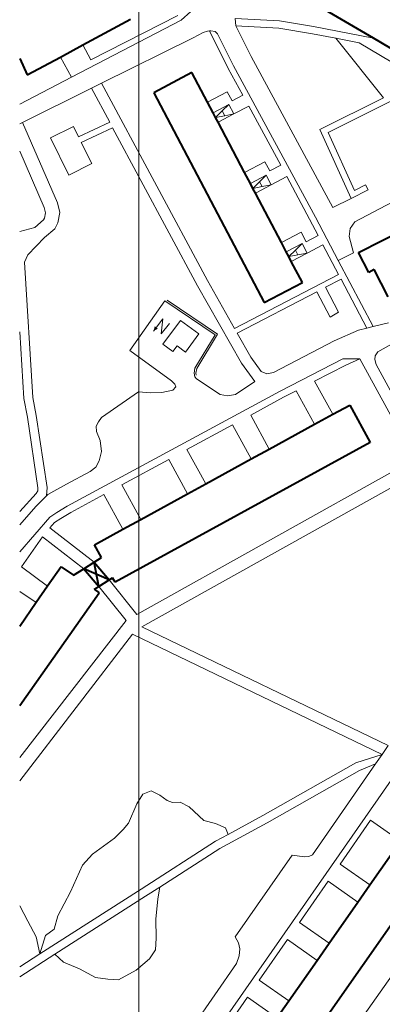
# Model space of a CAD drawing. Extents: x 13 to 4138, y -4831 to -1000.
# Tile 4 of 203: x 1000 to 1102, y -3826 to -3550. Entities that reach past the tile are written whole.
import ezdxf

# ---------------------------------------------------------------- set-up
doc = ezdxf.new("R2010")
doc.units = 0
doc.header["$MEASUREMENT"] = 0
for name, color, linetype in [('11', 7, 'CONTINUOUS'), ('16', 7, 'CONTINUOUS'), ('24', 7, 'CONTINUOUS'), ('37', 7, 'CONTINUOUS'), ('40', 7, 'CONTINUOUS'), ('6', 7, 'CONTINUOUS'), ('7', 7, 'CONTINUOUS'), ('границы команд_1', 10, 'CONTINUOUS')]:
    doc.layers.add(name, color=color, linetype=linetype)

msp = doc.modelspace()

# ---------------------------------------------------------------- linework, layer by layer
at = {"layer": '11', "color": 253, "linetype": 'Continuous', "lineweight": 0}
for p, q in [((1084.19, -3580.68), (1101.96, -3571.73)), ((1092.95, -3599.95), (1084.19, -3580.68))]:
    msp.add_line(p, q, dxfattribs=at)
at = {"layer": '16', "color": 253, "linetype": 'Continuous', "lineweight": 0}
for p, q in [((1040.1, -3633.7), (1037.56, -3637.15)), ((1039.65, -3637.93), (1040.1, -3633.7)), ((1042.03, -3635.06), (1039.65, -3637.93)), ((1040.14, -3640.88), (1045.06, -3634.18)), ((1045.06, -3634.18), (1050.23, -3637.98)), ((1050.23, -3637.98), (1046.51, -3643.05)), ((1042.93, -3642.93), (1040.14, -3640.88)), ((1044.13, -3641.3), (1042.93, -3642.93)), ((1046.51, -3643.05), (1044.13, -3641.3))]:
    msp.add_line(p, q, dxfattribs=at)
msp.add_solid([(1037.56, -3637.15), (1038.72, -3636.48), (1037.86, -3635.81)], dxfattribs=at)
at = {"layer": '24', "color": 253, "linetype": 'Continuous', "lineweight": 0}
for p, q in [((1047.95, -3547.51), (1045.23, -3550.02)), ((1045.23, -3550.02), (1014.49, -3566)), ((1044.31, -3548.69), (1019.97, -3561.06)), ((1060.38, -3549.5), (1060.58, -3551.54)), ((1060.38, -3549.5), (1072.89, -3550.21)), ((1072.89, -3550.21), (1082.4, -3551.78)), ((1048.64, -3554.92), (1051.4, -3553.39)), ((1051.4, -3553.39), (1052.67, -3553.02)), ((1052.67, -3553.02), (1053.25, -3552.98)), ((1053.25, -3552.98), (1053.61, -3552.96)), ((1053.25, -3552.98), (1058.46, -3563.49)), ((1053.61, -3552.96), (1054.78, -3553.19)), ((1054.78, -3553.19), (1055.5, -3553.85)), ((1060.58, -3551.54), (1072.67, -3552.22)), ((1060.58, -3551.54), (1064.87, -3560.17)), ((1072.67, -3552.22), (1082.05, -3553.77)), ((1082.4, -3551.78), (1099.17, -3555.05)), ((1048.64, -3554.92), (1022.93, -3567.69)), ((1055.5, -3553.85), (1059.91, -3562.74)), ((1082.05, -3553.77), (1088.6, -3555.05)), ((1088.6, -3555.05), (1095.15, -3556.33)), ((1095.15, -3556.33), (1104.14, -3561.62)), ((1019.97, -3561.06), (1017.73, -3556.9)), ((1014.49, -3566), (1011.42, -3560.31)), ((1064.87, -3560.17), (1087.83, -3602.56)), ((1058.46, -3563.49), (1062.52, -3570.98)), ((1059.91, -3562.74), (1082.93, -3605.22)), ((1014.49, -3566), (1000, -3573.53)), ((1020.11, -3569.09), (1000.81, -3578.67)), ((1022.93, -3567.69), (1020.11, -3569.09)), ((1025.23, -3578.62), (1020.11, -3569.09)), ((1052.63, -3622.95), (1022.93, -3567.69)), ((1058.21, -3570.03), (1052.65, -3572.95)), ((1059.54, -3572.56), (1058.21, -3570.03)), ((1062.52, -3570.98), (1059.54, -3572.56)), ((1086.51, -3581.5), (1107.39, -3570.98)), ((1064.21, -3574.09), (1060.05, -3576.28)), ((1064.21, -3574.09), (1073.18, -3590.64)), ((1000.81, -3578.67), (1000, -3579.07)), ((1000.81, -3578.67), (1010.59, -3601.25)), ((1015.05, -3579.77), (1008.59, -3582.99)), ((1016.5, -3582.68), (1015.05, -3579.77)), ((1025.23, -3578.62), (1016.5, -3582.68)), ((1026.06, -3580.16), (1017.28, -3584.25)), ((1049.88, -3624.47), (1026.06, -3580.16)), ((1008.59, -3582.99), (1013.77, -3593.4)), ((1093.88, -3597.72), (1086.51, -3581.5)), ((1000, -3586.7), (1006.84, -3602.5)), ((1020.23, -3590.18), (1017.28, -3584.25)), ((1013.77, -3593.4), (1020.23, -3590.18)), ((1068.77, -3589.71), (1063.05, -3592.72)), ((1070.11, -3592.25), (1068.77, -3589.71)), ((1073.18, -3590.64), (1070.11, -3592.25)), ((1074.91, -3593.84), (1070.51, -3596.16)), ((1074.91, -3593.84), (1083.64, -3610.37)), ((1097.71, -3597.52), (1092.95, -3599.95)), ((1093.88, -3597.72), (1097, -3596.13)), ((1097, -3596.13), (1097.71, -3597.52)), ((1092.95, -3599.95), (1087.83, -3602.56)), ((1006.84, -3602.5), (1007.2, -3604.01)), ((1010.59, -3601.25), (1011.22, -3603.87)), ((1104.44, -3600.99), (1093.93, -3606.51)), ((1006.7, -3605.99), (1004.24, -3608.1)), ((1006.95, -3605.5), (1006.7, -3605.99)), ((1007.2, -3604.01), (1006.95, -3605.5)), ((1011.22, -3603.87), (1010.73, -3606.77)), ((1082.93, -3605.22), (1089.33, -3617.33)), ((1004.24, -3608.1), (1000, -3609.29)), ((1009.84, -3608.49), (1006.94, -3610.97)), ((1010.73, -3606.77), (1009.84, -3608.49)), ((1092.63, -3608.42), (1092.35, -3610.6)), ((1093.93, -3606.51), (1092.63, -3608.42)), ((1006.94, -3610.97), (1002.24, -3615.79)), ((1078.92, -3609.41), (1073.37, -3612.34)), ((1080.34, -3612.11), (1078.92, -3609.41)), ((1083.64, -3610.37), (1080.34, -3612.11)), ((1092.35, -3610.6), (1093.58, -3615.25)), ((1085.01, -3612.97), (1080.58, -3615.3)), ((1085.01, -3612.97), (1089.42, -3621.32)), ((1002.24, -3615.79), (1001.35, -3617.86)), ((1093.58, -3615.25), (1089.33, -3617.33)), ((1001.35, -3617.86), (1003.69, -3655.77)), ((1089.33, -3617.33), (1099.12, -3635.88)), ((1060.26, -3636.43), (1089.42, -3621.32)), ((1085.76, -3624.89), (1090.12, -3622.63)), ((1090.12, -3622.63), (1097.34, -3636.31)), ((1062.15, -3646.17), (1049.88, -3624.47)), ((1060.26, -3636.43), (1052.63, -3622.95)), ((1085.76, -3624.89), (1089.39, -3631.91)), ((1060.99, -3637.72), (1083.34, -3626.15)), ((1083.34, -3626.15), (1087.04, -3633.29)), ((1030.91, -3642.61), (1040.7, -3628.68)), ((1040.7, -3628.68), (1054.78, -3638.22)), ((1087.04, -3633.29), (1089.39, -3631.91)), ((1097.34, -3636.31), (1094.97, -3636.87)), ((1099.12, -3635.88), (1097.34, -3636.31)), ((1103.43, -3634.85), (1099.12, -3635.88)), ((1000, -3637.35), (1001.16, -3656.09)), ((1054.78, -3638.22), (1049.15, -3647.53)), ((1064.8, -3644.46), (1060.99, -3637.72)), ((1094.97, -3636.87), (1088.19, -3639.95)), ((1107.27, -3639.18), (1100.41, -3643.03)), ((1088.19, -3639.95), (1071.16, -3648.76)), ((1042.58, -3651.11), (1030.91, -3642.61)), ((1067.74, -3648.49), (1064.8, -3644.46)), ((1099.65, -3644.08), (1099.54, -3645.12)), ((1100.41, -3643.03), (1099.65, -3644.08)), ((1049.15, -3647.53), (1048.91, -3648.94)), ((1065.91, -3651.32), (1062.15, -3646.17)), ((1090.6, -3644.91), (1073.06, -3653.99)), ((1091.47, -3646.69), (1082.68, -3651.24)), ((1095.39, -3644.91), (1090.6, -3644.91)), ((1095.39, -3644.91), (1091.47, -3646.69)), ((1095.39, -3644.91), (1110.7, -3673.11)), ((1099.54, -3645.12), (1099.95, -3646.57)), ((1099.95, -3646.57), (1120.9, -3685.16)), ((1048.91, -3648.94), (1049.09, -3649.99)), ((1049.09, -3649.99), (1049.56, -3650.58)), ((1069.31, -3649.17), (1067.74, -3648.49)), ((1071.16, -3648.76), (1069.31, -3649.17)), ((1043.52, -3652.04), (1042.58, -3651.11)), ((1042.93, -3653.74), (1043.81, -3652.8)), ((1043.81, -3652.8), (1043.52, -3652.04)), ((1049.56, -3650.58), (1056.18, -3654.91)), ((1060.52, -3654.91), (1065.91, -3651.32)), ((1082.68, -3651.24), (1087.76, -3660.51)), ((1003.69, -3655.77), (1004.66, -3660.87)), ((1013.31, -3686.3), (1073.06, -3653.99)), ((1022.89, -3661.39), (1033.27, -3654.19)), ((1033.27, -3654.19), (1036.54, -3654.5)), ((1036.54, -3654.5), (1039.83, -3654.39)), ((1039.83, -3654.39), (1042.93, -3653.74)), ((1056.18, -3654.91), (1058.23, -3655.32)), ((1058.23, -3655.32), (1060.52, -3654.91)), ((1064.76, -3660.73), (1074, -3655.73)), ((1077.54, -3653.9), (1074, -3655.73)), ((1077.54, -3653.9), (1082.68, -3663.29)), ((1001.16, -3656.09), (1002.15, -3661.3)), ((1002.15, -3661.3), (1005.13, -3681.13)), ((1004.66, -3660.87), (1007.69, -3681.04)), ((1022.07, -3662.62), (1022.89, -3661.39)), ((1064.76, -3660.73), (1069.97, -3670.25)), ((1021.43, -3663.85), (1022.07, -3662.62)), ((1021.49, -3665.37), (1021.43, -3663.85)), ((1046.89, -3670.39), (1059.67, -3663.48)), ((1059.67, -3663.48), (1064.9, -3673.03)), ((1022.54, -3667.83), (1021.49, -3665.37)), ((1022.89, -3670.93), (1022.54, -3667.83)), ((1022.31, -3673.57), (1022.89, -3670.93)), ((1046.89, -3670.39), (1052.15, -3680.01)), ((1021.37, -3675.32), (1022.31, -3673.57)), ((1028.65, -3680.26), (1041.8, -3673.15)), ((1110.7, -3673.11), (1032.88, -3716.63)), ((1041.8, -3673.15), (1047.08, -3682.79)), ((1013.1, -3680.07), (1019.79, -3676.55)), ((1019.79, -3676.55), (1021.37, -3675.32)), ((1112.48, -3676.39), (1034.27, -3720.14)), ((1007.88, -3682.99), (1013.1, -3680.07)), ((1028.65, -3680.26), (1033.96, -3689.97)), ((1004.62, -3682.68), (1000, -3687.76)), ((1004.54, -3686.33), (1007.51, -3683.37)), ((1005.07, -3681.95), (1004.62, -3682.68)), ((1005.13, -3681.13), (1005.07, -3681.95)), ((1007.69, -3681.04), (1007.51, -3683.37)), ((1007.51, -3683.37), (1007.88, -3682.99)), ((1014.3, -3688.02), (1023.56, -3683.01)), ((1023.56, -3683.01), (1028.89, -3692.74)), ((1000, -3691.54), (1004.54, -3686.33)), ((1008.42, -3689.35), (1010.45, -3688.06)), ((1010.45, -3688.06), (1013.31, -3686.3)), ((1011.5, -3689.73), (1014.3, -3688.02)), ((1000, -3699.06), (1008.42, -3689.35)), ((1008.47, -3692.39), (1009.74, -3690.85)), ((1009.74, -3690.85), (1011.5, -3689.73)), ((1020.87, -3702), (1008.47, -3692.39)), ((1000.51, -3703.33), (1006.38, -3694.91)), ((1017.94, -3703.87), (1006.38, -3694.91)), ((1000.51, -3703.33), (1007.81, -3708.72)), ((1032.88, -3716.63), (1025.13, -3706.91)), ((1000, -3710.16), (1004.62, -3713.31)), ((1029.85, -3718.37), (1022.2, -3708.77)), ((1029.85, -3718.37), (1000, -3756.71)), ((1103.35, -3753.41), (1034.27, -3720.14)), ((1031.62, -3722.21), (1000, -3763.31)), ((1101.61, -3755.92), (1031.62, -3722.21)), ((1103.35, -3753.41), (1101.61, -3755.92)), ((1108.58, -3756.66), (1037.4, -3858.95)), ((1094.23, -3758.26), (1101.61, -3755.92)), ((1101.61, -3755.92), (1099.8, -3758.52)), ((1068.21, -3772.98), (1094.23, -3758.26)), ((1069.36, -3775.04), (1095.27, -3760.39)), ((1099.8, -3758.52), (1082.06, -3784.02)), ((1095.27, -3760.39), (1099.8, -3758.52)), ((1058.47, -3778.31), (1068.21, -3772.98)), ((1098.39, -3774.34), (1089.82, -3786.65)), ((1098.39, -3774.34), (1106.78, -3780.2)), ((1056.13, -3782.28), (1069.36, -3775.04)), ((1054.93, -3780.24), (1058.47, -3778.31)), ((1034.02, -3793.68), (1054.93, -3780.24)), ((1039.25, -3793.13), (1056.13, -3782.28)), ((1039.71, -3909.38), (1129.96, -3781.64)), ((1076.36, -3784.17), (1060.46, -3807.01)), ((1076.36, -3784.17), (1079.83, -3784.6)), ((1079.83, -3784.6), (1081.11, -3784.49)), ((1081.11, -3784.49), (1082.06, -3784.02)), ((1089.82, -3786.65), (1098.18, -3792.5)), ((1005.62, -3811.83), (1034.02, -3793.68)), ((1035.3, -3795.66), (1039.25, -3793.13)), ((1086.48, -3791.45), (1078.43, -3803.02)), ((1086.48, -3791.45), (1094.84, -3797.29)), ((1009.81, -3811.95), (1035.3, -3795.66)), ((1078.43, -3803.02), (1086.76, -3808.84)), ((1060.46, -3807.01), (1061.37, -3808.77)), ((1061.37, -3808.77), (1061.7, -3810.44)), ((1061.7, -3810.44), (1061.54, -3812.34)), ((1075.09, -3807.82), (1067.17, -3819.2)), ((1075.09, -3807.82), (1083.42, -3813.64)), ((1000, -3815.42), (1005.62, -3811.83)), ((1000, -3818.22), (1009.81, -3811.95)), ((1061.54, -3812.34), (1060.8, -3814.57)), ((1060.8, -3814.57), (1039.55, -3845.1)), ((1067.17, -3819.2), (1075.48, -3825)), ((1063.83, -3824), (1055.5, -3835.98)), ((1063.83, -3824), (1072.13, -3829.79))]:
    msp.add_line(p, q, dxfattribs=at)
at = {"layer": '37', "color": 253, "linetype": 'Continuous', "lineweight": 0}
for p, q in [((1055.45, -3638.07), (1041.38, -3628.53)), ((1049.62, -3647.71), (1055.45, -3638.07)), ((1049.42, -3648.94), (1049.62, -3647.71)), ((1049.52, -3649.53), (1049.42, -3648.94))]:
    msp.add_line(p, q, dxfattribs=at)
at = {"layer": '40', "color": 253, "linetype": 'Continuous', "lineweight": 0}
for p, q in [((1088.6, -3555.05), (1101.96, -3571.73)), ((1034.48, -3767.07), (1036.82, -3766.1)), ((1036.82, -3766.1), (1039.31, -3767.31)), ((1032.87, -3769.72), (1034.48, -3767.07)), ((1039.31, -3767.31), (1041.33, -3768.84)), ((1041.33, -3768.84), (1042.86, -3769.4)), ((1030.54, -3775.19), (1032.87, -3769.72)), ((1042.86, -3769.4), (1044.95, -3769.32)), ((1044.95, -3769.32), (1047.53, -3770.61)), ((1047.53, -3770.61), (1051.63, -3774.39)), ((1051.63, -3774.39), (1054.86, -3775.27)), ((1026.59, -3779.37), (1029.01, -3776.96)), ((1029.01, -3776.96), (1030.54, -3775.19)), ((1054.86, -3775.27), (1057.67, -3776.48)), ((1057.67, -3776.48), (1058.47, -3778.31)), ((1020.39, -3783.88), (1026.59, -3779.37)), ((1017.57, -3786.93), (1020.39, -3783.88)), ((1014.27, -3794.41), (1017.57, -3786.93)), ((1039.25, -3793.13), (1038.75, -3796.42)), ((1010.65, -3801.16), (1014.27, -3794.41)), ((1038.75, -3796.42), (1038.19, -3802.13)), ((1002.24, -3802.62), (1000, -3798.34)), ((1009.68, -3804.86), (1010.65, -3801.16)), ((1038.19, -3802.13), (1038.27, -3807.43)), ((1004.62, -3807.09), (1002.24, -3802.62)), ((1007.2, -3806.66), (1009.68, -3804.86)), ((1005.62, -3811.83), (1004.62, -3807.09)), ((1005.62, -3811.83), (1007.2, -3806.66)), ((1038.27, -3807.43), (1038.11, -3810.65)), ((1012.26, -3814.19), (1009.81, -3811.95)), ((1036.41, -3813.22), (1032.63, -3816.44)), ((1038.11, -3810.65), (1036.41, -3813.22)), ((1016.77, -3816.04), (1012.26, -3814.19)), ((1021.28, -3818.45), (1016.77, -3816.04)), ((1024.74, -3818.93), (1021.28, -3818.45)), ((1032.63, -3816.44), (1027.72, -3819.09)), ((1027.72, -3819.09), (1024.74, -3818.93))]:
    msp.add_line(p, q, dxfattribs=at)
at = {"layer": '6', "color": 253, "linetype": 'Continuous', "lineweight": 40}
for p, q in [((1099.17, -3555.05), (1065.61, -3535.28)), ((1017.73, -3556.9), (1031.11, -3549.67)), ((1110.63, -3561.8), (1099.17, -3555.05)), ((1011.42, -3560.31), (1017.73, -3556.9)), ((1000, -3560.71), (1002.1, -3565.34)), ((1002.1, -3565.34), (1011.42, -3560.31)), ((1048.31, -3564.69), (1037.58, -3570.34)), ((1052.65, -3572.95), (1048.31, -3564.69)), ((1037.58, -3570.34), (1068.53, -3629.19)), ((1054.21, -3575.92), (1052.65, -3572.95)), ((1054.92, -3577.26), (1054.21, -3575.92)), ((1055.63, -3578.6), (1054.92, -3577.26)), ((1063.05, -3592.72), (1055.63, -3578.6)), ((1064.67, -3595.8), (1063.05, -3592.72)), ((1065.38, -3597.14), (1064.67, -3595.8)), ((1066.08, -3598.49), (1065.38, -3597.14)), ((1073.37, -3612.34), (1066.08, -3598.49)), ((1095.01, -3615.15), (1108.22, -3608.41)), ((1074.74, -3614.94), (1073.37, -3612.34)), ((1075.44, -3616.28), (1074.74, -3614.94)), ((1076.15, -3617.63), (1075.44, -3616.28)), ((1097.86, -3620.74), (1095.01, -3615.15)), ((1079.26, -3623.54), (1076.15, -3617.63)), ((1099.43, -3619.94), (1097.86, -3620.74)), ((1103.32, -3627.58), (1099.43, -3619.94)), ((1068.53, -3629.19), (1079.26, -3623.54)), ((1087.76, -3660.51), (1092.52, -3657.91)), ((1092.52, -3657.91), (1098.29, -3668.44)), ((1082.68, -3663.29), (1087.76, -3660.51)), ((1069.97, -3670.25), (1082.68, -3663.29)), ((1098.29, -3668.44), (1026.74, -3707.61)), ((1064.9, -3673.03), (1069.97, -3670.25)), ((1052.15, -3680.01), (1064.9, -3673.03)), ((1047.08, -3682.79), (1052.15, -3680.01)), ((1033.96, -3689.97), (1047.08, -3682.79)), ((1028.89, -3692.74), (1033.96, -3689.97)), ((1020.97, -3697.08), (1028.89, -3692.74)), ((1022.95, -3700.68), (1020.97, -3697.08)), ((1017.94, -3703.87), (1020.87, -3702)), ((1020.87, -3702), (1022.95, -3700.68)), ((1022.2, -3708.77), (1020.87, -3702)), ((1020.87, -3702), (1025.13, -3706.91)), ((1011.6, -3703.24), (1007.81, -3708.72)), ((1011.6, -3703.24), (1015.13, -3705.65)), ((1015.13, -3705.65), (1017.94, -3703.87)), ((1017.94, -3703.87), (1022.2, -3708.77)), ((1025.13, -3706.91), (1017.94, -3703.87)), ((1022.2, -3708.77), (1025.13, -3706.91)), ((1025.13, -3706.91), (1026.04, -3706.33)), ((1026.74, -3707.61), (1026.04, -3706.33)), ((1000, -3742.15), (1022.29, -3710.53)), ((1007.81, -3708.72), (1004.62, -3713.31)), ((1020.91, -3709.59), (1022.2, -3708.77)), ((1020.91, -3709.59), (1022.29, -3710.53)), ((1004.62, -3713.31), (1000, -3719.98)), ((1122.71, -3777.07), (1076, -3843.94)), ((1098.18, -3792.5), (1106.78, -3780.2)), ((1094.84, -3797.29), (1098.18, -3792.5)), ((1086.76, -3808.84), (1094.84, -3797.29)), ((1083.42, -3813.64), (1086.76, -3808.84)), ((1075.48, -3825), (1083.42, -3813.64)), ((1072.13, -3829.79), (1075.48, -3825))]:
    msp.add_line(p, q, dxfattribs=at)
at = {"layer": '7', "color": 253, "linetype": 'Continuous', "lineweight": 0}
for p, q in [((1058.64, -3573.59), (1054.21, -3575.92)), ((1056.78, -3575.43), (1054.92, -3577.26)), ((1058.64, -3573.59), (1056.78, -3575.43)), ((1056.78, -3575.43), (1057.49, -3576.77)), ((1058.64, -3573.59), (1060.05, -3576.28)), ((1054.92, -3577.26), (1057.49, -3576.77)), ((1054.92, -3577.26), (1054.92, -3577.26)), ((1060.05, -3576.28), (1055.63, -3578.6)), ((1057.49, -3576.77), (1060.05, -3576.28)), ((1069.1, -3593.47), (1064.67, -3595.8)), ((1069.1, -3593.47), (1067.24, -3595.31)), ((1069.1, -3593.47), (1070.51, -3596.16)), ((1067.24, -3595.31), (1065.38, -3597.14)), ((1065.38, -3597.14), (1067.94, -3596.65)), ((1065.38, -3597.14), (1065.38, -3597.14)), ((1070.51, -3596.16), (1066.08, -3598.49)), ((1067.24, -3595.31), (1067.94, -3596.65)), ((1067.94, -3596.65), (1070.51, -3596.16)), ((1079.17, -3612.61), (1074.74, -3614.94)), ((1077.31, -3614.45), (1075.44, -3616.28)), ((1079.17, -3612.61), (1077.31, -3614.45)), ((1077.31, -3614.45), (1078.01, -3615.79)), ((1079.17, -3612.61), (1080.58, -3615.3)), ((1075.44, -3616.28), (1078.01, -3615.79)), ((1075.44, -3616.28), (1075.44, -3616.28)), ((1080.58, -3615.3), (1076.15, -3617.63)), ((1078.01, -3615.79), (1080.58, -3615.3))]:
    msp.add_line(p, q, dxfattribs=at)
at = {"layer": 'границы команд_1', "color": 251, "lineweight": 0}
msp.add_lwpolyline([(1033.44, -1863.26), (3102.46, -1863.26), (3102.46, -4710.9), (1033.44, -4710.9)], close=True, dxfattribs=at)

doc.saveas('drawing.dxf')
